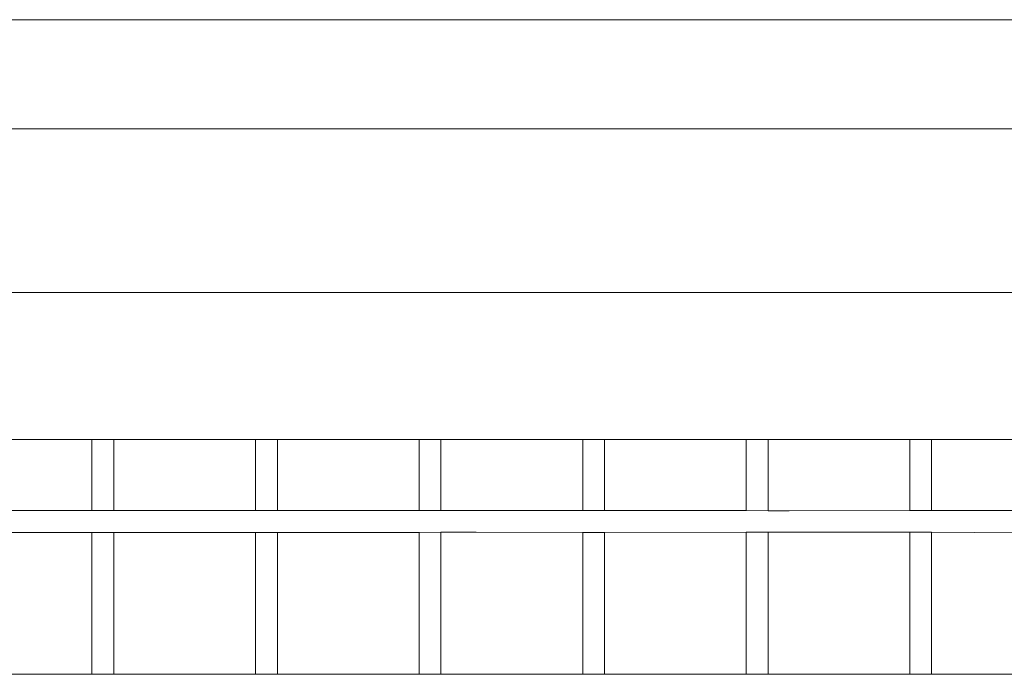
# Model space of a CAD drawing. Header units: millimetres. Extents: x -16331 to -10174, y -4135 to -3584.
# Tile 58 of 256: x -10364 to -10363.278, y -4015.472 to -4014.992. Entities that reach past the tile are written whole.
import ezdxf

# ---------------------------------------------------------------- set-up
doc = ezdxf.new("R2010")
doc.units = ezdxf.units.MM
for name, color, linetype, lineweight in [('DI-Elementos externos em vista', 9, 'Continuous', 5), ('IFC-IfcDoor-Contorno', 250, 'Continuous', 5), ('IFC-IfcFurnishingElement-Contorno', 250, 'Continuous', 5), ('IFC-IfcWall-Contorno', 250, 'Continuous', 5), ('IFC-IfcWallStandardCase-Contorno', 250, 'Continuous', 5)]:
    doc.layers.add(name, color=color, linetype=linetype, lineweight=lineweight)

msp = doc.modelspace()

# ---------------------------------------------------------------- linework, layer by layer
at = {"layer": 'DI-Elementos externos em vista'}
for p, q in [((-10362.57553, -4014.99175), (-10364.85594, -4014.99175)), ((-10362.57553, -4014.99177), (-10364.85594, -4014.99177)), ((-10364.3352, -4014.99175), (-10362.57553, -4014.99175)), ((-10364.85594, -4015.07177), (-10362.89553, -4015.07177)), ((-10363.94737, -4015.19177), (-10364.05137, -4015.19177)), ((-10363.93137, -4015.19177), (-10363.94737, -4015.19177)), ((-10363.82737, -4015.19177), (-10363.93137, -4015.19177)), ((-10363.81137, -4015.19177), (-10363.82737, -4015.19177)), ((-10363.70737, -4015.19177), (-10363.81137, -4015.19177)), ((-10363.69137, -4015.19177), (-10363.70737, -4015.19177)), ((-10363.58737, -4015.19177), (-10363.69137, -4015.19177)), ((-10363.57137, -4015.19177), (-10363.58737, -4015.19177)), ((-10363.01553, -4015.19177), (-10363.57137, -4015.19177)), ((-10364.05137, -4015.29977), (-10363.94737, -4015.29977)), ((-10363.94737, -4015.29977), (-10363.93137, -4015.29977)), ((-10363.94737, -4015.29977), (-10363.94737, -4015.35177)), ((-10363.93137, -4015.29977), (-10363.82737, -4015.29977)), ((-10363.93137, -4015.35177), (-10363.93137, -4015.29977)), ((-10363.82737, -4015.29977), (-10363.81137, -4015.29977)), ((-10363.82737, -4015.29977), (-10363.82737, -4015.35177)), ((-10363.81137, -4015.29977), (-10363.70737, -4015.29977)), ((-10363.81137, -4015.35177), (-10363.81137, -4015.29977)), ((-10363.70737, -4015.29977), (-10363.69137, -4015.29977)), ((-10363.70737, -4015.29977), (-10363.70737, -4015.35179)), ((-10363.69137, -4015.29977), (-10363.58737, -4015.29977)), ((-10363.69137, -4015.35179), (-10363.69137, -4015.29977)), ((-10363.58737, -4015.29977), (-10363.57137, -4015.29977)), ((-10363.58737, -4015.29977), (-10363.58737, -4015.35179)), ((-10363.57137, -4015.29977), (-10363.46737, -4015.29977)), ((-10363.57137, -4015.35179), (-10363.57137, -4015.29977)), ((-10363.46737, -4015.29977), (-10363.45137, -4015.29977)), ((-10363.46737, -4015.29977), (-10363.46737, -4015.35185)), ((-10363.45137, -4015.29977), (-10363.34737, -4015.29977)), ((-10363.45137, -4015.35186), (-10363.45137, -4015.29977)), ((-10363.34737, -4015.29977), (-10363.33137, -4015.29977)), ((-10363.34737, -4015.29977), (-10363.34737, -4015.35181)), ((-10363.33137, -4015.29977), (-10363.22737, -4015.29977)), ((-10363.33137, -4015.3518), (-10363.33137, -4015.29977)), ((-10363.98971, -4015.35178), (-10364.05137, -4015.35178)), ((-10363.94737, -4015.35177), (-10363.98971, -4015.35178)), ((-10363.93137, -4015.35177), (-10363.94737, -4015.35177)), ((-10363.89494, -4015.35177), (-10363.93137, -4015.35177)), ((-10363.82737, -4015.35177), (-10363.89494, -4015.35177)), ((-10363.81137, -4015.35177), (-10363.82737, -4015.35177)), ((-10363.78019, -4015.35177), (-10363.81137, -4015.35177)), ((-10363.70737, -4015.35179), (-10363.78019, -4015.35177)), ((-10363.69137, -4015.35179), (-10363.70737, -4015.35179)), ((-10363.66543, -4015.3518), (-10363.69137, -4015.35179)), ((-10363.58737, -4015.35179), (-10363.66543, -4015.3518)), ((-10363.57249, -4015.35178), (-10363.58737, -4015.35179)), ((-10363.57137, -4015.35179), (-10363.57249, -4015.35178)), ((-10363.46737, -4015.35185), (-10363.57137, -4015.35179)), ((-10363.45137, -4015.35186), (-10363.46737, -4015.35185)), ((-10363.43593, -4015.35187), (-10363.45137, -4015.35186)), ((-10363.34737, -4015.35181), (-10363.43593, -4015.35187)), ((-10363.33137, -4015.3518), (-10363.34737, -4015.35181)), ((-10363.29972, -4015.35178), (-10363.33137, -4015.3518)), ((-10363.22737, -4015.35182), (-10363.29972, -4015.35178)), ((-10364.05137, -4015.36776), (-10363.98971, -4015.36776)), ((-10363.98971, -4015.36776), (-10363.94737, -4015.36777)), ((-10363.94737, -4015.36777), (-10363.93137, -4015.36777)), ((-10363.94737, -4015.36777), (-10363.94737, -4015.37991)), ((-10363.93137, -4015.36777), (-10363.89494, -4015.36777)), ((-10363.93137, -4015.37991), (-10363.93137, -4015.36777)), ((-10363.89494, -4015.36777), (-10363.82737, -4015.36777)), ((-10363.82737, -4015.36777), (-10363.81137, -4015.36777)), ((-10363.82737, -4015.36777), (-10363.82737, -4015.37991)), ((-10363.81137, -4015.36777), (-10363.78019, -4015.36777)), ((-10363.81137, -4015.37991), (-10363.81137, -4015.36777)), ((-10363.78019, -4015.36777), (-10363.70737, -4015.36775)), ((-10363.70737, -4015.36775), (-10363.69137, -4015.36774)), ((-10363.70737, -4015.36775), (-10363.70737, -4015.37991)), ((-10363.69137, -4015.36774), (-10363.66543, -4015.36774)), ((-10363.69137, -4015.37991), (-10363.69137, -4015.36774)), ((-10363.66543, -4015.36774), (-10363.58737, -4015.36775)), ((-10363.58737, -4015.36775), (-10363.57249, -4015.36775)), ((-10363.58737, -4015.36775), (-10363.58737, -4015.37991)), ((-10363.57249, -4015.36775), (-10363.57137, -4015.36775)), ((-10363.57137, -4015.36775), (-10363.46737, -4015.36769)), ((-10363.57137, -4015.37991), (-10363.57137, -4015.36775)), ((-10363.46737, -4015.36769), (-10363.45137, -4015.36768)), ((-10363.46737, -4015.36769), (-10363.46737, -4015.37991)), ((-10363.45137, -4015.36768), (-10363.43593, -4015.36767)), ((-10363.45137, -4015.37991), (-10363.45137, -4015.36768)), ((-10363.43593, -4015.36767), (-10363.34737, -4015.36773)), ((-10363.34737, -4015.36773), (-10363.33137, -4015.36774)), ((-10363.34737, -4015.36773), (-10363.34737, -4015.37991)), ((-10363.33137, -4015.36774), (-10363.29972, -4015.36776)), ((-10363.33137, -4015.37991), (-10363.33137, -4015.36774)), ((-10363.29972, -4015.36776), (-10363.22737, -4015.36771)), ((-10363.94737, -4015.37991), (-10363.94737, -4015.47177)), ((-10363.93139, -4015.47177), (-10363.93137, -4015.37991)), ((-10363.82737, -4015.37991), (-10363.82737, -4015.47177)), ((-10363.81139, -4015.47177), (-10363.81137, -4015.37991)), ((-10363.70737, -4015.37991), (-10363.70737, -4015.47179)), ((-10363.69139, -4015.47179), (-10363.69137, -4015.37991)), ((-10363.58737, -4015.37991), (-10363.58737, -4015.47179)), ((-10363.57139, -4015.47179), (-10363.57137, -4015.37991)), ((-10363.46737, -4015.37991), (-10363.46737, -4015.47185)), ((-10363.45139, -4015.47186), (-10363.45137, -4015.37991)), ((-10363.34737, -4015.37991), (-10363.34737, -4015.47181)), ((-10363.33139, -4015.4718), (-10363.33137, -4015.37991)), ((-10363.98971, -4015.47178), (-10364.05139, -4015.47178)), ((-10363.94737, -4015.47177), (-10363.98971, -4015.47178)), ((-10363.93139, -4015.47177), (-10363.94737, -4015.47177)), ((-10363.89494, -4015.47177), (-10363.93139, -4015.47177)), ((-10363.82737, -4015.47177), (-10363.89494, -4015.47177)), ((-10363.81139, -4015.47177), (-10363.82737, -4015.47177)), ((-10363.78019, -4015.47177), (-10363.81139, -4015.47177)), ((-10363.70737, -4015.47179), (-10363.78019, -4015.47177)), ((-10363.69139, -4015.47179), (-10363.70737, -4015.47179)), ((-10363.66543, -4015.4718), (-10363.69139, -4015.47179)), ((-10363.58737, -4015.47179), (-10363.66543, -4015.4718)), ((-10363.57249, -4015.47178), (-10363.58737, -4015.47179)), ((-10363.57139, -4015.47179), (-10363.57249, -4015.47178)), ((-10363.46737, -4015.47185), (-10363.57139, -4015.47179)), ((-10363.45139, -4015.47186), (-10363.46737, -4015.47185)), ((-10363.43593, -4015.47187), (-10363.45139, -4015.47186)), ((-10363.34737, -4015.47181), (-10363.43593, -4015.47187)), ((-10363.33139, -4015.4718), (-10363.34737, -4015.47181)), ((-10363.29972, -4015.47178), (-10363.33139, -4015.4718)), ((-10363.22737, -4015.47182), (-10363.29972, -4015.47178))]:
    msp.add_line(p, q, dxfattribs=at)
at = {"layer": 'IFC-IfcDoor-Contorno', "lineweight": 5}
for p, q in [((-10363.94737, -4015.19177), (-10364.05137, -4015.19177)), ((-10363.93137, -4015.19177), (-10363.94737, -4015.19177)), ((-10363.82737, -4015.19177), (-10363.93137, -4015.19177)), ((-10363.81137, -4015.19177), (-10363.82737, -4015.19177)), ((-10363.70737, -4015.19177), (-10363.81137, -4015.19177)), ((-10363.69137, -4015.19177), (-10363.70737, -4015.19177)), ((-10363.58737, -4015.19177), (-10363.69137, -4015.19177)), ((-10363.57137, -4015.19177), (-10363.58737, -4015.19177)), ((-10363.01553, -4015.19177), (-10363.57137, -4015.19177)), ((-10364.05137, -4015.29977), (-10363.94737, -4015.29977)), ((-10363.94737, -4015.29977), (-10363.93137, -4015.29977)), ((-10363.94737, -4015.29977), (-10363.94737, -4015.35177)), ((-10363.93137, -4015.29977), (-10363.82737, -4015.29977)), ((-10363.93137, -4015.35177), (-10363.93137, -4015.29977)), ((-10363.82737, -4015.29977), (-10363.81137, -4015.29977)), ((-10363.82737, -4015.29977), (-10363.82737, -4015.35177)), ((-10363.81137, -4015.29977), (-10363.70737, -4015.29977)), ((-10363.81137, -4015.35177), (-10363.81137, -4015.29977)), ((-10363.70737, -4015.29977), (-10363.69137, -4015.29977)), ((-10363.70737, -4015.29977), (-10363.70737, -4015.35179)), ((-10363.69137, -4015.29977), (-10363.58737, -4015.29977)), ((-10363.69137, -4015.35179), (-10363.69137, -4015.29977)), ((-10363.58737, -4015.29977), (-10363.57137, -4015.29977)), ((-10363.58737, -4015.29977), (-10363.58737, -4015.35179)), ((-10363.57137, -4015.29977), (-10363.46737, -4015.29977)), ((-10363.57137, -4015.35179), (-10363.57137, -4015.29977)), ((-10363.46737, -4015.29977), (-10363.45137, -4015.29977)), ((-10363.46737, -4015.29977), (-10363.46737, -4015.35185)), ((-10363.45137, -4015.29977), (-10363.34737, -4015.29977)), ((-10363.45137, -4015.35186), (-10363.45137, -4015.29977)), ((-10363.34737, -4015.29977), (-10363.33137, -4015.29977)), ((-10363.34737, -4015.29977), (-10363.34737, -4015.35181)), ((-10363.33137, -4015.29977), (-10363.22737, -4015.29977)), ((-10363.33137, -4015.3518), (-10363.33137, -4015.29977)), ((-10363.98971, -4015.35178), (-10364.05137, -4015.35178)), ((-10363.94737, -4015.35177), (-10363.98971, -4015.35178)), ((-10363.93137, -4015.35177), (-10363.94737, -4015.35177)), ((-10363.89494, -4015.35177), (-10363.93137, -4015.35177)), ((-10363.82737, -4015.35177), (-10363.89494, -4015.35177)), ((-10363.81137, -4015.35177), (-10363.82737, -4015.35177)), ((-10363.78019, -4015.35177), (-10363.81137, -4015.35177)), ((-10363.70737, -4015.35179), (-10363.78019, -4015.35177)), ((-10363.69137, -4015.35179), (-10363.70737, -4015.35179)), ((-10363.66543, -4015.3518), (-10363.69137, -4015.35179)), ((-10363.58737, -4015.35179), (-10363.66543, -4015.3518)), ((-10363.57249, -4015.35178), (-10363.58737, -4015.35179)), ((-10363.57137, -4015.35179), (-10363.57249, -4015.35178)), ((-10363.46737, -4015.35185), (-10363.57137, -4015.35179)), ((-10363.45137, -4015.35186), (-10363.46737, -4015.35185)), ((-10363.43593, -4015.35187), (-10363.45137, -4015.35186)), ((-10363.34737, -4015.35181), (-10363.43593, -4015.35187)), ((-10363.33137, -4015.3518), (-10363.34737, -4015.35181)), ((-10363.29972, -4015.35178), (-10363.33137, -4015.3518)), ((-10363.22737, -4015.35182), (-10363.29972, -4015.35178)), ((-10364.05137, -4015.36776), (-10363.98971, -4015.36776)), ((-10363.98971, -4015.36776), (-10363.94737, -4015.36777)), ((-10363.94737, -4015.36777), (-10363.93137, -4015.36777)), ((-10363.94737, -4015.36777), (-10363.94737, -4015.37991)), ((-10363.93137, -4015.36777), (-10363.89494, -4015.36777)), ((-10363.93137, -4015.37991), (-10363.93137, -4015.36777)), ((-10363.89494, -4015.36777), (-10363.82737, -4015.36777)), ((-10363.82737, -4015.36777), (-10363.81137, -4015.36777)), ((-10363.82737, -4015.36777), (-10363.82737, -4015.37991)), ((-10363.81137, -4015.36777), (-10363.78019, -4015.36777)), ((-10363.81137, -4015.37991), (-10363.81137, -4015.36777)), ((-10363.78019, -4015.36777), (-10363.70737, -4015.36775)), ((-10363.70737, -4015.36775), (-10363.69137, -4015.36774)), ((-10363.70737, -4015.36775), (-10363.70737, -4015.37991)), ((-10363.69137, -4015.36774), (-10363.66543, -4015.36774)), ((-10363.69137, -4015.37991), (-10363.69137, -4015.36774)), ((-10363.66543, -4015.36774), (-10363.58737, -4015.36775)), ((-10363.58737, -4015.36775), (-10363.57249, -4015.36775)), ((-10363.58737, -4015.36775), (-10363.58737, -4015.37991)), ((-10363.57249, -4015.36775), (-10363.57137, -4015.36775)), ((-10363.57137, -4015.36775), (-10363.46737, -4015.36769)), ((-10363.57137, -4015.37991), (-10363.57137, -4015.36775)), ((-10363.46737, -4015.36769), (-10363.45137, -4015.36768)), ((-10363.46737, -4015.36769), (-10363.46737, -4015.37991)), ((-10363.45137, -4015.36768), (-10363.43593, -4015.36767)), ((-10363.45137, -4015.37991), (-10363.45137, -4015.36768)), ((-10363.43593, -4015.36767), (-10363.34737, -4015.36773)), ((-10363.34737, -4015.36773), (-10363.33137, -4015.36774)), ((-10363.34737, -4015.36773), (-10363.34737, -4015.37991)), ((-10363.33137, -4015.36774), (-10363.29972, -4015.36776)), ((-10363.33137, -4015.37991), (-10363.33137, -4015.36774)), ((-10363.29972, -4015.36776), (-10363.22737, -4015.36771)), ((-10363.94737, -4015.37991), (-10363.94737, -4015.47177)), ((-10363.93139, -4015.47177), (-10363.93137, -4015.37991)), ((-10363.82737, -4015.37991), (-10363.82737, -4015.47177)), ((-10363.81139, -4015.47177), (-10363.81137, -4015.37991)), ((-10363.70737, -4015.37991), (-10363.70737, -4015.47179)), ((-10363.69139, -4015.47179), (-10363.69137, -4015.37991)), ((-10363.58737, -4015.37991), (-10363.58737, -4015.47179)), ((-10363.57139, -4015.47179), (-10363.57137, -4015.37991)), ((-10363.46737, -4015.37991), (-10363.46737, -4015.47185)), ((-10363.45139, -4015.47186), (-10363.45137, -4015.37991)), ((-10363.34737, -4015.37991), (-10363.34737, -4015.47181)), ((-10363.33139, -4015.4718), (-10363.33137, -4015.37991)), ((-10363.98971, -4015.47178), (-10364.05139, -4015.47178)), ((-10363.94737, -4015.47177), (-10363.98971, -4015.47178)), ((-10363.93139, -4015.47177), (-10363.94737, -4015.47177)), ((-10363.89494, -4015.47177), (-10363.93139, -4015.47177)), ((-10363.82737, -4015.47177), (-10363.89494, -4015.47177)), ((-10363.81139, -4015.47177), (-10363.82737, -4015.47177)), ((-10363.78019, -4015.47177), (-10363.81139, -4015.47177)), ((-10363.70737, -4015.47179), (-10363.78019, -4015.47177)), ((-10363.69139, -4015.47179), (-10363.70737, -4015.47179)), ((-10363.66543, -4015.4718), (-10363.69139, -4015.47179)), ((-10363.58737, -4015.47179), (-10363.66543, -4015.4718)), ((-10363.57249, -4015.47178), (-10363.58737, -4015.47179)), ((-10363.57139, -4015.47179), (-10363.57249, -4015.47178)), ((-10363.46737, -4015.47185), (-10363.57139, -4015.47179)), ((-10363.45139, -4015.47186), (-10363.46737, -4015.47185)), ((-10363.43593, -4015.47187), (-10363.45139, -4015.47186)), ((-10363.34737, -4015.47181), (-10363.43593, -4015.47187)), ((-10363.33139, -4015.4718), (-10363.34737, -4015.47181)), ((-10363.29972, -4015.47178), (-10363.33139, -4015.4718)), ((-10363.22737, -4015.47182), (-10363.29972, -4015.47178))]:
    msp.add_line(p, q, dxfattribs=at)
at = {"layer": 'IFC-IfcFurnishingElement-Contorno', "lineweight": 5}
for p, q in [((-10362.57553, -4014.99177), (-10364.85594, -4014.99177)), ((-10364.85594, -4015.07177), (-10362.89553, -4015.07177))]:
    msp.add_line(p, q, dxfattribs=at)
at = {"layer": 'IFC-IfcWall-Contorno', "lineweight": 5}
msp.add_line((-10362.57553, -4014.99175), (-10364.85594, -4014.99175), dxfattribs=at)
at = {"layer": 'IFC-IfcWallStandardCase-Contorno', "lineweight": 5}
msp.add_line((-10364.3352, -4014.99175), (-10362.57553, -4014.99175), dxfattribs=at)

doc.saveas('drawing.dxf')
